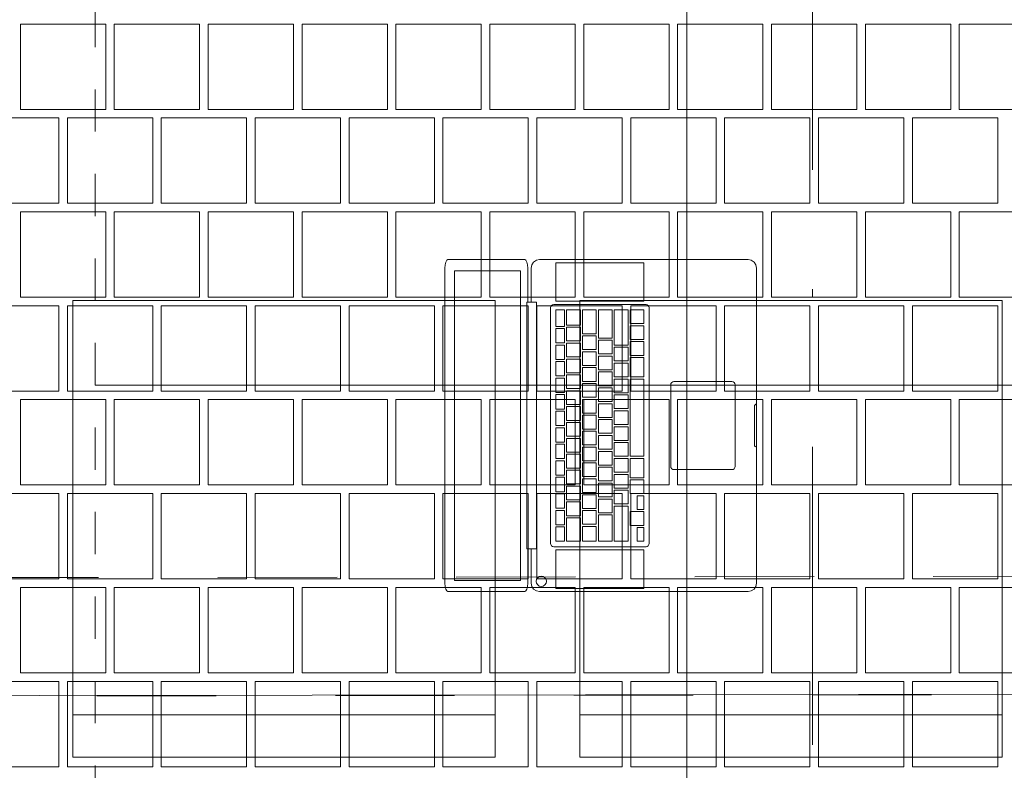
# Paper-space layout 'SA-902 Ruumi 103 siseviimistlused' of a CAD drawing. Header units: millimetres. Extents: x 15 to 415, y 5 to 292.
# Tile 31 of 108: x 96 to 108, y 130 to 139. Entities that reach past the tile are written whole.
import ezdxf
from ezdxf.xclip import XClip

# ---------------------------------------------------------------- set-up
doc = ezdxf.new("R2010")
doc.units = ezdxf.units.MM
doc.header["$MEASUREMENT"] = 0
doc.header["$XCLIPFRAME"] = 2
for name, pattern in [('Dashed väike', [1, 0.5, -0.5]), ('Dot & Dashed', [6.702778, 3.527778, -1.763889, 0, -1.411111]), ('openingline', [533.333333, 333.333333, -200]), ('Small Dashed', [2.822222, 1.411111, -1.411111])]:
    doc.linetypes.add(name, pattern=pattern)
for name, color, linetype in [('AR - Mööbel', 7, 'Continuous'), ('AR - Seinad SS.ol', 7, 'Continuous'), ('AR - Talad', 7, 'Continuous'), ('AR - Teljed', 7, 'Continuous'), ('AR - Vahelaed', 7, 'Continuous'), ('SA - mööbel', 7, 'Continuous'), ('SA - põrandaviimistlus', 7, 'Continuous')]:
    doc.layers.add(name, color=color, linetype=linetype)

# ---------------------------------------------------------------- blocks, each defined once
blk = doc.blocks.new('*X2')
at = {"layer": 'SA - põrandaviimistlus', "color": 254, "linetype": 'Continuous', "lineweight": 13}
for p, q in [((95.991, 137.711), (95.991, 138.721)), ((95.991, 138.721), (96.496, 138.721)), ((97.001, 138.721), (96.496, 138.721)), ((97.001, 137.711), (97.001, 138.721)), ((98.112, 138.721), (97.102, 138.721)), ((97.102, 138.721), (97.102, 137.711)), ((98.112, 137.711), (98.112, 138.721)), ((98.213, 137.711), (98.213, 138.721)), ((98.213, 138.721), (98.718, 138.721)), ((99.223, 138.721), (98.718, 138.721)), ((99.223, 137.711), (99.223, 138.721)), ((100.334, 138.721), (99.324, 138.721)), ((99.324, 138.721), (99.324, 137.711)), ((100.334, 137.711), (100.334, 138.721)), ((100.435, 137.711), (100.435, 138.721)), ((100.435, 138.721), (100.94, 138.721)), ((101.445, 138.721), (100.94, 138.721)), ((101.445, 137.711), (101.445, 138.721)), ((102.556, 138.721), (101.546, 138.721)), ((101.546, 138.721), (101.546, 137.711)), ((102.556, 137.711), (102.556, 138.721)), ((102.657, 137.711), (102.657, 138.721)), ((102.657, 138.721), (103.162, 138.721)), ((103.667, 138.721), (103.162, 138.721)), ((103.667, 137.711), (103.667, 138.721)), ((104.778, 138.721), (103.768, 138.721)), ((103.768, 138.721), (103.768, 137.711)), ((104.778, 137.711), (104.778, 138.721)), ((104.879, 137.711), (104.879, 138.721)), ((104.879, 138.721), (105.384, 138.721)), ((105.889, 138.721), (105.384, 138.721)), ((105.889, 137.711), (105.889, 138.721)), ((107, 138.721), (105.99, 138.721)), ((105.99, 138.721), (105.99, 137.711)), ((107, 137.711), (107, 138.721)), ((107.101, 137.711), (107.101, 138.721)), ((107.101, 138.721), (107.606, 138.721)), ((108.111, 138.721), (107.606, 138.721)), ((96.446, 137.61), (95.436, 137.61)), ((96.496, 137.711), (95.991, 137.711)), ((96.446, 136.6), (96.446, 137.61)), ((96.496, 137.711), (97.001, 137.711)), ((97.557, 137.61), (96.547, 137.61)), ((96.547, 137.61), (96.547, 136.6)), ((97.102, 137.711), (98.112, 137.711)), ((97.557, 136.6), (97.557, 137.61)), ((98.668, 137.61), (97.658, 137.61)), ((97.658, 137.61), (97.658, 136.6)), ((98.718, 137.711), (98.213, 137.711)), ((98.668, 136.6), (98.668, 137.61)), ((98.718, 137.711), (99.223, 137.711)), ((99.779, 137.61), (98.769, 137.61)), ((98.769, 137.61), (98.769, 136.6)), ((99.324, 137.711), (100.334, 137.711)), ((99.779, 136.6), (99.779, 137.61)), ((100.89, 137.61), (99.88, 137.61)), ((99.88, 137.61), (99.88, 136.6)), ((100.94, 137.711), (100.435, 137.711)), ((100.89, 136.6), (100.89, 137.61)), ((100.94, 137.711), (101.445, 137.711)), ((102.001, 137.61), (100.991, 137.61)), ((100.991, 137.61), (100.991, 136.6)), ((101.546, 137.711), (102.556, 137.711)), ((102.001, 136.6), (102.001, 137.61)), ((103.112, 137.61), (102.102, 137.61)), ((102.102, 137.61), (102.102, 136.6)), ((103.162, 137.711), (102.657, 137.711)), ((103.112, 136.6), (103.112, 137.61)), ((103.162, 137.711), (103.667, 137.711)), ((104.223, 137.61), (103.213, 137.61)), ((103.213, 137.61), (103.213, 136.6)), ((103.768, 137.711), (104.778, 137.711)), ((104.223, 136.6), (104.223, 137.61)), ((105.334, 137.61), (104.324, 137.61)), ((104.324, 137.61), (104.324, 136.6)), ((105.384, 137.711), (104.879, 137.711)), ((105.334, 136.6), (105.334, 137.61)), ((105.384, 137.711), (105.889, 137.711)), ((106.445, 137.61), (105.435, 137.61)), ((105.435, 137.61), (105.435, 136.6)), ((105.99, 137.711), (107, 137.711)), ((106.445, 136.6), (106.445, 137.61)), ((107.556, 137.61), (106.546, 137.61)), ((106.546, 137.61), (106.546, 136.6)), ((107.606, 137.711), (107.101, 137.711)), ((107.556, 136.6), (107.556, 137.61)), ((107.606, 137.711), (108.111, 137.711)), ((95.436, 136.6), (96.446, 136.6)), ((96.547, 136.6), (97.557, 136.6)), ((97.658, 136.6), (98.668, 136.6)), ((98.769, 136.6), (99.779, 136.6)), ((99.88, 136.6), (100.89, 136.6)), ((100.991, 136.6), (102.001, 136.6)), ((102.102, 136.6), (103.112, 136.6)), ((103.213, 136.6), (104.223, 136.6)), ((104.324, 136.6), (105.334, 136.6)), ((105.435, 136.6), (106.445, 136.6)), ((106.546, 136.6), (107.556, 136.6)), ((95.991, 135.489), (95.991, 136.499)), ((95.991, 136.499), (96.496, 136.499)), ((97.001, 136.499), (96.496, 136.499)), ((97.001, 135.489), (97.001, 136.499)), ((98.112, 136.499), (97.102, 136.499)), ((97.102, 136.499), (97.102, 135.489)), ((98.112, 135.489), (98.112, 136.499)), ((98.213, 135.489), (98.213, 136.499)), ((98.213, 136.499), (98.718, 136.499)), ((99.223, 136.499), (98.718, 136.499)), ((99.223, 135.489), (99.223, 136.499)), ((100.334, 136.499), (99.324, 136.499)), ((99.324, 136.499), (99.324, 135.489)), ((100.334, 135.489), (100.334, 136.499)), ((100.435, 135.489), (100.435, 136.499)), ((100.435, 136.499), (100.94, 136.499)), ((101.445, 136.499), (100.94, 136.499)), ((101.445, 135.489), (101.445, 136.499)), ((102.556, 136.499), (101.546, 136.499)), ((101.546, 136.499), (101.546, 135.489)), ((102.556, 135.489), (102.556, 136.499)), ((102.657, 135.489), (102.657, 136.499)), ((102.657, 136.499), (103.162, 136.499)), ((103.667, 136.499), (103.162, 136.499)), ((103.667, 135.489), (103.667, 136.499)), ((104.778, 136.499), (103.768, 136.499)), ((103.768, 136.499), (103.768, 135.489)), ((104.778, 135.489), (104.778, 136.499)), ((104.879, 135.489), (104.879, 136.499)), ((104.879, 136.499), (105.384, 136.499)), ((105.889, 136.499), (105.384, 136.499)), ((105.889, 135.489), (105.889, 136.499)), ((107, 136.499), (105.99, 136.499)), ((105.99, 136.499), (105.99, 135.489)), ((107, 135.489), (107, 136.499)), ((107.101, 135.489), (107.101, 136.499)), ((107.101, 136.499), (107.606, 136.499)), ((108.111, 136.499), (107.606, 136.499)), ((96.446, 135.388), (95.436, 135.388)), ((96.496, 135.489), (95.991, 135.489)), ((96.446, 134.378), (96.446, 135.388)), ((96.496, 135.489), (97.001, 135.489)), ((97.557, 135.388), (96.547, 135.388)), ((96.547, 135.388), (96.547, 134.378)), ((97.102, 135.489), (98.112, 135.489)), ((97.557, 134.378), (97.557, 135.388)), ((98.668, 135.388), (97.658, 135.388)), ((97.658, 135.388), (97.658, 134.378)), ((98.718, 135.489), (98.213, 135.489)), ((98.668, 134.378), (98.668, 135.388)), ((98.718, 135.489), (99.223, 135.489)), ((99.779, 135.388), (98.769, 135.388)), ((98.769, 135.388), (98.769, 134.378)), ((99.324, 135.489), (100.334, 135.489)), ((99.779, 134.378), (99.779, 135.388)), ((100.89, 135.388), (99.88, 135.388)), ((99.88, 135.388), (99.88, 134.378)), ((100.94, 135.489), (100.435, 135.489)), ((100.89, 134.378), (100.89, 135.388)), ((100.94, 135.489), (101.445, 135.489)), ((102.001, 135.388), (100.991, 135.388)), ((100.991, 135.388), (100.991, 134.378)), ((101.546, 135.489), (102.556, 135.489)), ((102.001, 134.378), (102.001, 135.388)), ((103.112, 135.388), (102.102, 135.388)), ((102.102, 135.388), (102.102, 134.378)), ((103.162, 135.489), (102.657, 135.489)), ((103.112, 134.378), (103.112, 135.388)), ((103.162, 135.489), (103.667, 135.489)), ((104.223, 135.388), (103.213, 135.388)), ((103.213, 135.388), (103.213, 134.378)), ((103.768, 135.489), (104.778, 135.489)), ((104.223, 134.378), (104.223, 135.388)), ((105.334, 135.388), (104.324, 135.388)), ((104.324, 135.388), (104.324, 134.378)), ((105.384, 135.489), (104.879, 135.489)), ((105.334, 134.378), (105.334, 135.388)), ((105.384, 135.489), (105.889, 135.489)), ((106.445, 135.388), (105.435, 135.388)), ((105.435, 135.388), (105.435, 134.378)), ((105.99, 135.489), (107, 135.489)), ((106.445, 134.378), (106.445, 135.388)), ((107.556, 135.388), (106.546, 135.388)), ((106.546, 135.388), (106.546, 134.378)), ((107.606, 135.489), (107.101, 135.489)), ((107.556, 134.378), (107.556, 135.388)), ((107.606, 135.489), (108.111, 135.489)), ((95.436, 134.378), (96.446, 134.378)), ((96.547, 134.378), (97.557, 134.378)), ((97.658, 134.378), (98.668, 134.378)), ((98.769, 134.378), (99.779, 134.378)), ((99.88, 134.378), (100.89, 134.378)), ((100.991, 134.378), (102.001, 134.378)), ((102.102, 134.378), (103.112, 134.378)), ((103.213, 134.378), (104.223, 134.378)), ((104.324, 134.378), (105.334, 134.378)), ((105.435, 134.378), (106.445, 134.378)), ((106.546, 134.378), (107.556, 134.378)), ((95.991, 133.267), (95.991, 134.277)), ((95.991, 134.277), (96.496, 134.277)), ((97.001, 134.277), (96.496, 134.277)), ((97.001, 133.267), (97.001, 134.277)), ((98.112, 134.277), (97.102, 134.277)), ((97.102, 134.277), (97.102, 133.267)), ((98.112, 133.267), (98.112, 134.277)), ((98.213, 133.267), (98.213, 134.277)), ((98.213, 134.277), (98.718, 134.277)), ((99.223, 134.277), (98.718, 134.277)), ((99.223, 133.267), (99.223, 134.277)), ((100.334, 134.277), (99.324, 134.277)), ((99.324, 134.277), (99.324, 133.267)), ((100.334, 133.267), (100.334, 134.277)), ((100.435, 133.267), (100.435, 134.277)), ((100.435, 134.277), (100.94, 134.277)), ((101.445, 134.277), (100.94, 134.277)), ((101.445, 133.267), (101.445, 134.277)), ((102.556, 134.277), (101.546, 134.277)), ((101.546, 134.277), (101.546, 133.267)), ((102.556, 133.267), (102.556, 134.277)), ((102.657, 133.267), (102.657, 134.277)), ((102.657, 134.277), (103.162, 134.277)), ((103.667, 134.277), (103.162, 134.277)), ((103.667, 133.267), (103.667, 134.277)), ((104.778, 134.277), (103.768, 134.277)), ((103.768, 134.277), (103.768, 133.267)), ((104.778, 133.267), (104.778, 134.277)), ((104.879, 133.267), (104.879, 134.277)), ((104.879, 134.277), (105.384, 134.277)), ((105.889, 134.277), (105.384, 134.277)), ((105.889, 133.267), (105.889, 134.277)), ((107, 134.277), (105.99, 134.277)), ((105.99, 134.277), (105.99, 133.267)), ((107, 133.267), (107, 134.277)), ((107.101, 133.267), (107.101, 134.277)), ((107.101, 134.277), (107.606, 134.277)), ((108.111, 134.277), (107.606, 134.277)), ((96.496, 133.267), (95.991, 133.267)), ((96.496, 133.267), (97.001, 133.267)), ((97.102, 133.267), (98.112, 133.267)), ((98.718, 133.267), (98.213, 133.267)), ((98.718, 133.267), (99.223, 133.267)), ((99.324, 133.267), (100.334, 133.267)), ((100.94, 133.267), (100.435, 133.267)), ((100.94, 133.267), (101.445, 133.267)), ((101.546, 133.267), (102.556, 133.267)), ((103.162, 133.267), (102.657, 133.267)), ((103.162, 133.267), (103.667, 133.267)), ((103.768, 133.267), (104.778, 133.267)), ((105.384, 133.267), (104.879, 133.267)), ((105.384, 133.267), (105.889, 133.267)), ((105.99, 133.267), (107, 133.267)), ((107.606, 133.267), (107.101, 133.267)), ((107.606, 133.267), (108.111, 133.267)), ((96.446, 133.166), (95.436, 133.166)), ((96.446, 132.156), (96.446, 133.166)), ((97.557, 133.166), (96.547, 133.166)), ((96.547, 133.166), (96.547, 132.156)), ((97.557, 132.156), (97.557, 133.166)), ((98.668, 133.166), (97.658, 133.166)), ((97.658, 133.166), (97.658, 132.156)), ((98.668, 132.156), (98.668, 133.166)), ((99.779, 133.166), (98.769, 133.166)), ((98.769, 133.166), (98.769, 132.156)), ((99.779, 132.156), (99.779, 133.166)), ((100.89, 133.166), (99.88, 133.166)), ((99.88, 133.166), (99.88, 132.156)), ((100.89, 132.156), (100.89, 133.166)), ((102.001, 133.166), (100.991, 133.166)), ((100.991, 133.166), (100.991, 132.156)), ((102.001, 132.156), (102.001, 133.166)), ((103.112, 133.166), (102.102, 133.166)), ((102.102, 133.166), (102.102, 132.156)), ((103.112, 132.156), (103.112, 133.166)), ((104.223, 133.166), (103.213, 133.166)), ((103.213, 133.166), (103.213, 132.156)), ((104.223, 132.156), (104.223, 133.166)), ((105.334, 133.166), (104.324, 133.166)), ((104.324, 133.166), (104.324, 132.156)), ((105.334, 132.156), (105.334, 133.166)), ((106.445, 133.166), (105.435, 133.166)), ((105.435, 133.166), (105.435, 132.156)), ((106.445, 132.156), (106.445, 133.166)), ((107.556, 133.166), (106.546, 133.166)), ((106.546, 133.166), (106.546, 132.156)), ((107.556, 132.156), (107.556, 133.166)), ((95.436, 132.156), (96.446, 132.156)), ((96.547, 132.156), (97.557, 132.156)), ((97.658, 132.156), (98.668, 132.156)), ((98.769, 132.156), (99.779, 132.156)), ((99.88, 132.156), (100.89, 132.156)), ((100.991, 132.156), (102.001, 132.156)), ((102.102, 132.156), (103.112, 132.156)), ((103.213, 132.156), (104.223, 132.156)), ((104.324, 132.156), (105.334, 132.156)), ((105.435, 132.156), (106.445, 132.156)), ((106.546, 132.156), (107.556, 132.156)), ((95.991, 131.045), (95.991, 132.055)), ((95.991, 132.055), (96.496, 132.055)), ((97.001, 132.055), (96.496, 132.055)), ((97.001, 131.045), (97.001, 132.055)), ((98.112, 132.055), (97.102, 132.055)), ((97.102, 132.055), (97.102, 131.045)), ((98.112, 131.045), (98.112, 132.055)), ((98.213, 131.045), (98.213, 132.055)), ((98.213, 132.055), (98.718, 132.055)), ((99.223, 132.055), (98.718, 132.055)), ((99.223, 131.045), (99.223, 132.055)), ((100.334, 132.055), (99.324, 132.055)), ((99.324, 132.055), (99.324, 131.045)), ((100.334, 131.045), (100.334, 132.055)), ((100.435, 131.045), (100.435, 132.055)), ((100.435, 132.055), (100.94, 132.055)), ((101.445, 132.055), (100.94, 132.055)), ((101.445, 131.045), (101.445, 132.055)), ((102.556, 132.055), (101.546, 132.055)), ((101.546, 132.055), (101.546, 131.045)), ((102.556, 131.045), (102.556, 132.055)), ((102.657, 131.045), (102.657, 132.055)), ((102.657, 132.055), (103.162, 132.055)), ((103.667, 132.055), (103.162, 132.055)), ((103.667, 131.045), (103.667, 132.055)), ((104.778, 132.055), (103.768, 132.055)), ((103.768, 132.055), (103.768, 131.045)), ((104.778, 131.045), (104.778, 132.055)), ((104.879, 131.045), (104.879, 132.055)), ((104.879, 132.055), (105.384, 132.055)), ((105.889, 132.055), (105.384, 132.055)), ((105.889, 131.045), (105.889, 132.055)), ((107, 132.055), (105.99, 132.055)), ((105.99, 132.055), (105.99, 131.045)), ((107, 131.045), (107, 132.055)), ((107.101, 131.045), (107.101, 132.055)), ((107.101, 132.055), (107.606, 132.055)), ((108.111, 132.055), (107.606, 132.055)), ((96.496, 131.045), (95.991, 131.045)), ((96.496, 131.045), (97.001, 131.045)), ((97.102, 131.045), (98.112, 131.045)), ((98.718, 131.045), (98.213, 131.045)), ((98.718, 131.045), (99.223, 131.045)), ((99.324, 131.045), (100.334, 131.045)), ((100.94, 131.045), (100.435, 131.045)), ((100.94, 131.045), (101.445, 131.045)), ((101.546, 131.045), (102.556, 131.045)), ((103.162, 131.045), (102.657, 131.045)), ((103.162, 131.045), (103.667, 131.045)), ((103.768, 131.045), (104.778, 131.045)), ((105.384, 131.045), (104.879, 131.045)), ((105.384, 131.045), (105.889, 131.045)), ((105.99, 131.045), (107, 131.045)), ((107.606, 131.045), (107.101, 131.045)), ((107.606, 131.045), (108.111, 131.045)), ((96.446, 130.944), (95.436, 130.944)), ((96.446, 129.934), (96.446, 130.944)), ((97.557, 130.944), (96.547, 130.944)), ((96.547, 130.944), (96.547, 129.934)), ((97.557, 129.934), (97.557, 130.944)), ((98.668, 130.944), (97.658, 130.944)), ((97.658, 130.944), (97.658, 129.934)), ((98.668, 129.934), (98.668, 130.944)), ((99.779, 130.944), (98.769, 130.944)), ((98.769, 130.944), (98.769, 129.934)), ((99.779, 129.934), (99.779, 130.944)), ((100.89, 130.944), (99.88, 130.944)), ((99.88, 130.944), (99.88, 129.934)), ((100.89, 129.934), (100.89, 130.944)), ((102.001, 130.944), (100.991, 130.944)), ((100.991, 130.944), (100.991, 129.934)), ((102.001, 129.934), (102.001, 130.944)), ((103.112, 130.944), (102.102, 130.944)), ((102.102, 130.944), (102.102, 129.934)), ((103.112, 129.934), (103.112, 130.944)), ((104.223, 130.944), (103.213, 130.944)), ((103.213, 130.944), (103.213, 129.934)), ((104.223, 129.934), (104.223, 130.944)), ((105.334, 130.944), (104.324, 130.944)), ((104.324, 130.944), (104.324, 129.934)), ((105.334, 129.934), (105.334, 130.944)), ((106.445, 130.944), (105.435, 130.944)), ((105.435, 130.944), (105.435, 129.934)), ((106.445, 129.934), (106.445, 130.944)), ((107.556, 130.944), (106.546, 130.944)), ((106.546, 130.944), (106.546, 129.934)), ((107.556, 129.934), (107.556, 130.944)), ((95.436, 129.934), (96.446, 129.934)), ((96.547, 129.934), (97.557, 129.934)), ((97.658, 129.934), (98.668, 129.934)), ((98.769, 129.934), (99.779, 129.934)), ((99.88, 129.934), (100.89, 129.934)), ((100.991, 129.934), (102.001, 129.934)), ((102.102, 129.934), (103.112, 129.934)), ((103.213, 129.934), (104.223, 129.934)), ((104.324, 129.934), (105.334, 129.934)), ((105.435, 129.934), (106.445, 129.934)), ((106.546, 129.934), (107.556, 129.934))]:
    blk.add_line(p, q, dxfattribs=at)
blk = doc.blocks.new('Drawing_1_1', base_point=(61.449, 53.275))
at = {"layer": 'SA - põrandaviimistlus', "linetype": 'Continuous', "lineweight": 13}
h = blk.add_hatch(dxfattribs=at)
h.set_pattern_fill('Grid_600x600_0001', color=254, style=0, pattern_type=2)
h.set_pattern_definition([(0, (61.449, 53.2755), (0, 6), []), (90, (61.449, 53.2755), (-6, 0), [])])
h.paths.add_polyline_path([(105.721, 218.244), (105.386, 198.526), (106.736, 198.516), (106.695, 195.537), (108.166, 195.537), (108.166, 192.767), (134.015, 192.767), (134.015, 195.537), (134.304, 195.537), (134.3, 197.881), (142.202, 197.893), (142.23, 199.986), (149.429, 199.89), (149.404, 196.959), (152.262, 196.963), (152.267, 193.163), (188.583, 193.218), (188.577, 197.018), (193.466, 197.026), (193.466, 198.218), (199.166, 198.218), (199.166, 197.034), (214.276, 197.057), (214.287, 189.857), (213.642, 189.856), (213.261, 163.413), (213.958, 163.415), (213.978, 157.565), (211.724, 157.584), (211.333, 131.191), (212.783, 131.169), (212.78, 130.925), (213.902, 130.927), (213.914, 125.227), (190.819, 125.196), (190.815, 127.844), (145.517, 127.784), (145.519, 125.137), (140.626, 125.13), (140.59, 115.843), (138.333, 115.852), (138.179, 76.16), (140.436, 76.151), (140.419, 64.848), (197.715, 64.938), (197.754, 97.452), (212.734, 97.416), (212.689, 96.617), (213.675, 96.614), (213.665, 92.64), (238.665, 92.58), (238.675, 96.554), (243.295, 96.543), (244.201, 96.541), (244.201, 125.294), (238.914, 125.283), (238.901, 130.983), (240.061, 130.985), (240.061, 131.185), (242.964, 131.15), (242.962, 130.992), (244.201, 130.994), (244.201, 189.903), (243.683, 189.902), (243.288, 157.625), (239.687, 157.654), (239.666, 163.504), (240.46, 163.507), (240.783, 189.897), (240.067, 189.896), (240.056, 197.096), (244.201, 197.103), (244.201, 199.036), (201.166, 199.036), (201.166, 212.446), (209.761, 212.446, -0.068715), (209.037, 214.423), (199.166, 214.446), (199.166, 211.518), (193.466, 211.518), (193.425, 233.349), (149.874, 233.347), (149.792, 227.137), (142.592, 227.233), (142.704, 235.586), (114.929, 235.586), (114.929, 218.186), (107.051, 218.186)])
h.paths.add_polyline_path([(145.626, 67.938), (145.626, 122.227), (205.909, 122.227), (205.909, 100.452), (190.757, 100.452), (190.757, 67.938)], flags=0)
h.paths.add_polyline_path([(215.914, 134.278), (215.914, 189.096), (236.914, 189.096), (236.914, 134.278)], flags=0)
h.paths.add_polyline_path([(215.914, 100.452), (215.914, 122.227), (236.914, 122.227), (236.914, 100.452)], flags=0)
at = {"layer": 'AR - Mööbel', "color": 251, "linetype": 'Dashed väike', "lineweight": 13}
for p, q in [((96.877, 134.448), (96.877, 148.448)), ((103.877, 148.448), (103.877, 134.448)), ((103.877, 134.448), (103.877, 148.448)), ((96.877, 134.448), (103.877, 134.448)), ((96.877, 120.448), (96.877, 134.448)), ((103.877, 134.448), (96.877, 134.448)), ((103.877, 134.448), (103.877, 120.448)), ((103.877, 134.448), (110.877, 134.448)), ((103.877, 120.448), (103.877, 134.448)), ((110.877, 134.448), (103.877, 134.448))]:
    blk.add_line(p, q, dxfattribs=at)
at = {"layer": 'AR - Mööbel', "color": 251, "linetype": 'Continuous', "lineweight": 13}
for p, q in [((101.61, 135.448), (96.61, 135.448)), ((96.61, 135.448), (96.61, 130.048)), ((101.61, 130.048), (101.61, 135.448)), ((107.61, 135.448), (102.61, 135.448)), ((102.61, 135.448), (102.61, 130.048)), ((107.61, 130.048), (107.61, 135.448)), ((101.61, 130.548), (96.61, 130.548)), ((107.61, 130.548), (102.61, 130.548)), ((96.61, 130.048), (101.61, 130.048)), ((102.61, 130.048), (107.61, 130.048))]:
    blk.add_line(p, q, dxfattribs=at)
at = {"layer": 'AR - Talad', "color": 5, "linetype": 'Small Dashed', "lineweight": 13}
for p, q in [((133.604, 132.221), (79.407, 132.149)), ((134.996, 130.823), (79.409, 130.749))]:
    blk.add_line(p, q, dxfattribs=at)
at = {"layer": 'AR - Teljed', "color": 251, "linetype": 'Dot & Dashed', "lineweight": 13}
blk.add_line((105.364, 48.559), (105.364, 266.399), dxfattribs=at)
at = {"layer": 'AR - Vahelaed', "color": 252, "linetype": 'Continuous', "lineweight": 13, "flags": 128}
blk.add_lwpolyline([(73.586, 130.748), (134.996, 130.823), (135.369, 189.739), (76.976, 189.737), (75.907, 154.818)], close=True, dxfattribs=at)
at = {"layer": 'SA - mööbel', "color": 254, "linetype": 'openingline', "lineweight": 13}
for p, q in [((101.017, 135.872), (101.015, 135.833)), ((101.025, 135.905), (101.017, 135.872)), ((101.036, 135.927), (101.025, 135.905)), ((101.049, 135.935), (101.036, 135.927)), ((101.116, 135.935), (101.049, 135.935)), ((101.96, 135.935), (101.116, 135.935)), ((101.973, 135.927), (101.96, 135.935)), ((101.984, 135.905), (101.973, 135.927)), ((101.992, 135.872), (101.984, 135.905)), ((101.994, 135.833), (101.992, 135.872)), ((102.033, 135.833), (102.041, 135.872)), ((102.041, 135.872), (102.063, 135.905)), ((102.063, 135.905), (102.096, 135.927)), ((102.096, 135.927), (102.134, 135.935)), ((102.134, 135.935), (104.601, 135.935)), ((102.327, 135.441), (102.327, 135.897)), ((102.327, 135.897), (103.369, 135.897)), ((103.369, 135.897), (103.369, 135.441)), ((104.601, 135.935), (104.64, 135.927)), ((104.64, 135.927), (104.673, 135.905)), ((104.673, 135.905), (104.695, 135.872)), ((104.695, 135.872), (104.702, 135.833)), ((101.015, 135.833), (101.015, 132.107)), ((101.127, 135.801), (101.127, 132.139)), ((101.91, 135.801), (101.127, 135.801)), ((101.91, 132.139), (101.91, 135.801)), ((101.994, 135.431), (101.994, 135.833)), ((102.033, 135.431), (102.033, 135.833)), ((104.702, 135.833), (104.702, 132.107)), ((101.984, 135.431), (101.984, 132.51)), ((102.033, 135.431), (101.984, 135.431)), ((102.096, 135.431), (102.033, 135.431)), ((102.096, 132.51), (102.096, 135.431)), ((102.267, 135.379), (102.275, 135.391)), ((102.275, 135.391), (102.287, 135.4)), ((102.287, 135.4), (102.302, 135.403)), ((102.302, 135.403), (103.394, 135.403)), ((103.369, 135.441), (102.327, 135.441)), ((103.394, 135.403), (103.409, 135.4)), ((103.409, 135.4), (103.421, 135.391)), ((103.421, 135.391), (103.429, 135.379)), ((102.264, 135.365), (102.267, 135.379)), ((102.264, 132.576), (102.264, 135.365)), ((102.327, 135.339), (102.429, 135.339)), ((102.327, 135.144), (102.327, 135.339)), ((102.429, 135.339), (102.429, 135.144)), ((102.454, 135.339), (102.617, 135.339)), ((102.454, 135.159), (102.454, 135.339)), ((102.617, 135.339), (102.617, 135.159)), ((102.642, 135.339), (102.805, 135.339)), ((102.642, 135.057), (102.642, 135.339)), ((102.805, 135.339), (102.805, 135.057)), ((102.83, 135.339), (102.993, 135.339)), ((102.83, 135.006), (102.83, 135.339)), ((102.993, 135.339), (102.993, 135.006)), ((103.018, 135.339), (103.181, 135.339)), ((103.018, 134.923), (103.018, 135.339)), ((103.181, 135.339), (103.181, 134.923)), ((103.206, 135.177), (103.206, 135.339)), ((103.206, 135.339), (103.369, 135.339)), ((103.369, 135.339), (103.369, 135.177)), ((103.429, 135.379), (103.432, 135.365)), ((103.432, 135.365), (103.432, 132.576)), ((102.617, 135.159), (102.454, 135.159)), ((103.369, 135.177), (103.206, 135.177)), ((103.206, 134.989), (103.206, 135.151)), ((103.206, 135.151), (103.369, 135.151)), ((103.369, 135.151), (103.369, 134.989)), ((102.429, 135.144), (102.327, 135.144)), ((102.327, 134.948), (102.327, 135.118)), ((102.327, 135.118), (102.429, 135.118)), ((102.429, 135.118), (102.429, 134.948)), ((102.454, 134.971), (102.454, 135.133)), ((102.454, 135.133), (102.617, 135.133)), ((102.617, 135.133), (102.617, 134.971)), ((102.805, 135.057), (102.642, 135.057)), ((102.429, 134.948), (102.327, 134.948)), ((102.327, 134.923), (102.429, 134.923)), ((102.327, 134.752), (102.327, 134.923)), ((102.429, 134.923), (102.429, 134.752)), ((102.617, 134.971), (102.454, 134.971)), ((102.454, 134.783), (102.454, 134.945)), ((102.454, 134.945), (102.617, 134.945)), ((102.617, 134.945), (102.617, 134.783)), ((102.642, 134.869), (102.642, 135.032)), ((102.642, 135.032), (102.805, 135.032)), ((102.805, 135.032), (102.805, 134.869)), ((102.993, 135.006), (102.83, 135.006)), ((102.83, 134.981), (102.993, 134.981)), ((102.83, 134.818), (102.83, 134.981)), ((102.993, 134.981), (102.993, 134.818)), ((103.181, 134.923), (103.018, 134.923)), ((103.369, 134.989), (103.206, 134.989)), ((103.206, 134.801), (103.206, 134.963)), ((103.206, 134.963), (103.369, 134.963)), ((103.369, 134.963), (103.369, 134.801)), ((102.805, 134.869), (102.642, 134.869)), ((102.642, 134.844), (102.805, 134.844)), ((102.642, 134.681), (102.642, 134.844)), ((102.805, 134.844), (102.805, 134.681)), ((102.993, 134.818), (102.83, 134.818)), ((103.018, 134.735), (103.018, 134.897)), ((103.018, 134.897), (103.181, 134.897)), ((103.181, 134.897), (103.181, 134.735)), ((102.429, 134.752), (102.327, 134.752)), ((102.327, 134.557), (102.327, 134.727)), ((102.327, 134.727), (102.429, 134.727)), ((102.429, 134.727), (102.429, 134.557)), ((102.617, 134.783), (102.454, 134.783)), ((102.454, 134.595), (102.454, 134.757)), ((102.454, 134.757), (102.617, 134.757)), ((102.617, 134.757), (102.617, 134.595)), ((102.83, 134.63), (102.83, 134.793)), ((102.83, 134.793), (102.993, 134.793)), ((102.993, 134.793), (102.993, 134.63)), ((103.181, 134.735), (103.018, 134.735)), ((103.018, 134.547), (103.018, 134.709)), ((103.018, 134.709), (103.181, 134.709)), ((103.181, 134.709), (103.181, 134.547)), ((103.369, 134.801), (103.206, 134.801)), ((103.206, 134.775), (103.369, 134.775)), ((103.206, 134.547), (103.206, 134.775)), ((103.369, 134.775), (103.369, 134.547)), ((102.617, 134.595), (102.454, 134.595)), ((102.454, 134.407), (102.454, 134.569)), ((102.454, 134.569), (102.617, 134.569)), ((102.617, 134.569), (102.617, 134.407)), ((102.805, 134.681), (102.642, 134.681)), ((102.642, 134.493), (102.642, 134.656)), ((102.642, 134.656), (102.805, 134.656)), ((102.805, 134.656), (102.805, 134.493)), ((102.993, 134.63), (102.83, 134.63)), ((102.83, 134.442), (102.83, 134.605)), ((102.83, 134.605), (102.993, 134.605)), ((102.993, 134.605), (102.993, 134.442)), ((102.429, 134.557), (102.327, 134.557)), ((102.327, 134.531), (102.429, 134.531)), ((102.327, 134.361), (102.327, 134.531)), ((102.429, 134.531), (102.429, 134.361)), ((102.805, 134.493), (102.642, 134.493)), ((102.642, 134.305), (102.642, 134.468)), ((102.642, 134.468), (102.805, 134.468)), ((102.805, 134.468), (102.805, 134.305)), ((103.181, 134.547), (103.018, 134.547)), ((103.018, 134.521), (103.181, 134.521)), ((103.018, 134.359), (103.018, 134.521)), ((103.181, 134.521), (103.181, 134.359)), ((103.369, 134.547), (103.206, 134.547)), ((103.206, 133.607), (103.206, 134.521)), ((103.206, 134.521), (103.369, 134.521)), ((103.369, 134.521), (103.369, 133.607)), ((103.686, 134.453), (103.689, 134.467)), ((103.686, 133.487), (103.686, 134.453)), ((103.689, 134.467), (103.698, 134.48)), ((103.698, 134.48), (103.71, 134.488)), ((103.71, 134.488), (103.724, 134.491)), ((103.724, 134.491), (104.41, 134.491)), ((104.41, 134.491), (104.425, 134.488)), ((104.425, 134.488), (104.437, 134.48)), ((104.437, 134.48), (104.445, 134.467)), ((104.445, 134.467), (104.448, 134.453)), ((104.448, 134.453), (104.448, 133.487)), ((102.429, 134.361), (102.327, 134.361)), ((102.327, 134.336), (102.429, 134.336)), ((102.327, 134.166), (102.327, 134.336)), ((102.429, 134.336), (102.429, 134.166)), ((102.617, 134.407), (102.454, 134.407)), ((102.454, 134.219), (102.454, 134.382)), ((102.454, 134.382), (102.617, 134.382)), ((102.617, 134.382), (102.617, 134.219)), ((102.993, 134.442), (102.83, 134.442)), ((102.83, 134.255), (102.83, 134.417)), ((102.83, 134.417), (102.993, 134.417)), ((102.993, 134.417), (102.993, 134.255)), ((103.181, 134.359), (103.018, 134.359)), ((102.617, 134.219), (102.454, 134.219)), ((102.805, 134.305), (102.642, 134.305)), ((102.642, 134.117), (102.642, 134.28)), ((102.642, 134.28), (102.805, 134.28)), ((102.805, 134.28), (102.805, 134.117)), ((102.993, 134.255), (102.83, 134.255)), ((102.83, 134.229), (102.993, 134.229)), ((102.83, 134.067), (102.83, 134.229)), ((102.993, 134.229), (102.993, 134.067)), ((103.018, 134.171), (103.018, 134.333)), ((103.018, 134.333), (103.181, 134.333)), ((103.181, 134.333), (103.181, 134.171)), ((104.685, 134.217), (104.693, 134.222)), ((104.693, 134.222), (104.702, 134.224)), ((102.429, 134.166), (102.327, 134.166)), ((102.327, 134.14), (102.429, 134.14)), ((102.327, 133.97), (102.327, 134.14)), ((102.429, 134.14), (102.429, 133.97)), ((102.454, 134.031), (102.454, 134.194)), ((102.454, 134.194), (102.617, 134.194)), ((102.617, 134.194), (102.617, 134.031)), ((102.805, 134.117), (102.642, 134.117)), ((103.181, 134.171), (103.018, 134.171)), ((103.018, 133.983), (103.018, 134.145)), ((103.018, 134.145), (103.181, 134.145)), ((103.181, 134.145), (103.181, 133.983)), ((104.677, 134.199), (104.679, 134.208)), ((104.677, 133.741), (104.677, 134.199)), ((104.679, 134.208), (104.685, 134.217)), ((102.617, 134.031), (102.454, 134.031)), ((102.454, 133.843), (102.454, 134.006)), ((102.454, 134.006), (102.617, 134.006)), ((102.617, 134.006), (102.617, 133.843)), ((102.642, 133.929), (102.642, 134.092)), ((102.642, 134.092), (102.805, 134.092)), ((102.805, 134.092), (102.805, 133.929)), ((102.993, 134.067), (102.83, 134.067)), ((102.83, 133.879), (102.83, 134.041)), ((102.83, 134.041), (102.993, 134.041)), ((102.993, 134.041), (102.993, 133.879)), ((102.429, 133.97), (102.327, 133.97)), ((102.327, 133.774), (102.327, 133.945)), ((102.327, 133.945), (102.429, 133.945)), ((102.429, 133.945), (102.429, 133.774)), ((102.805, 133.929), (102.642, 133.929)), ((102.642, 133.741), (102.642, 133.904)), ((102.642, 133.904), (102.805, 133.904)), ((102.805, 133.904), (102.805, 133.741)), ((102.993, 133.879), (102.83, 133.879)), ((103.181, 133.983), (103.018, 133.983)), ((103.018, 133.795), (103.018, 133.957)), ((103.018, 133.957), (103.181, 133.957)), ((103.181, 133.957), (103.181, 133.795)), ((102.429, 133.774), (102.327, 133.774)), ((102.617, 133.843), (102.454, 133.843)), ((102.454, 133.818), (102.617, 133.818)), ((102.454, 133.655), (102.454, 133.818)), ((102.617, 133.818), (102.617, 133.655)), ((102.83, 133.691), (102.83, 133.853)), ((102.83, 133.853), (102.993, 133.853)), ((102.993, 133.853), (102.993, 133.691)), ((103.181, 133.795), (103.018, 133.795)), ((103.018, 133.607), (103.018, 133.769)), ((103.018, 133.769), (103.181, 133.769)), ((103.181, 133.769), (103.181, 133.607)), ((102.327, 133.749), (102.429, 133.749)), ((102.327, 133.579), (102.327, 133.749)), ((102.429, 133.749), (102.429, 133.579)), ((102.617, 133.655), (102.454, 133.655)), ((102.805, 133.741), (102.642, 133.741)), ((102.642, 133.553), (102.642, 133.716)), ((102.642, 133.716), (102.805, 133.716)), ((102.805, 133.716), (102.805, 133.553)), ((102.993, 133.691), (102.83, 133.691)), ((102.83, 133.503), (102.83, 133.665)), ((102.83, 133.665), (102.993, 133.665)), ((102.993, 133.665), (102.993, 133.503)), ((104.679, 133.732), (104.677, 133.741)), ((104.685, 133.723), (104.679, 133.732)), ((104.693, 133.718), (104.685, 133.723)), ((104.702, 133.716), (104.693, 133.718)), ((102.429, 133.579), (102.327, 133.579)), ((102.327, 133.383), (102.327, 133.553)), ((102.327, 133.553), (102.429, 133.553)), ((102.429, 133.553), (102.429, 133.383)), ((102.454, 133.467), (102.454, 133.63)), ((102.454, 133.63), (102.617, 133.63)), ((102.617, 133.63), (102.617, 133.467)), ((102.805, 133.553), (102.642, 133.553)), ((102.642, 133.366), (102.642, 133.528)), ((102.642, 133.528), (102.805, 133.528)), ((102.805, 133.528), (102.805, 133.366)), ((103.181, 133.607), (103.018, 133.607)), ((103.018, 133.581), (103.181, 133.581)), ((103.018, 133.419), (103.018, 133.581)), ((103.181, 133.581), (103.181, 133.419)), ((103.369, 133.607), (103.206, 133.607)), ((103.206, 133.353), (103.206, 133.581)), ((103.206, 133.581), (103.369, 133.581)), ((103.369, 133.581), (103.369, 133.353)), ((102.617, 133.467), (102.454, 133.467)), ((102.454, 133.442), (102.617, 133.442)), ((102.454, 133.279), (102.454, 133.442)), ((102.617, 133.442), (102.617, 133.279)), ((102.993, 133.503), (102.83, 133.503)), ((102.83, 133.315), (102.83, 133.477)), ((102.83, 133.477), (102.993, 133.477)), ((102.993, 133.477), (102.993, 133.315)), ((103.181, 133.419), (103.018, 133.419)), ((103.689, 133.473), (103.686, 133.487)), ((103.698, 133.46), (103.689, 133.473)), ((103.71, 133.452), (103.698, 133.46)), ((103.724, 133.449), (103.71, 133.452)), ((104.41, 133.449), (103.724, 133.449)), ((104.425, 133.452), (104.41, 133.449)), ((104.437, 133.46), (104.425, 133.452)), ((104.445, 133.473), (104.437, 133.46)), ((104.448, 133.487), (104.445, 133.473)), ((102.429, 133.383), (102.327, 133.383)), ((102.327, 133.188), (102.327, 133.358)), ((102.327, 133.358), (102.429, 133.358)), ((102.429, 133.358), (102.429, 133.188)), ((102.805, 133.366), (102.642, 133.366)), ((102.642, 133.178), (102.642, 133.34)), ((102.642, 133.34), (102.805, 133.34)), ((102.805, 133.34), (102.805, 133.178)), ((102.993, 133.315), (102.83, 133.315)), ((102.83, 133.127), (102.83, 133.289)), ((102.83, 133.289), (102.993, 133.289)), ((102.993, 133.289), (102.993, 133.127)), ((103.018, 133.231), (103.018, 133.393)), ((103.018, 133.393), (103.181, 133.393)), ((103.181, 133.393), (103.181, 133.231)), ((103.369, 133.353), (103.206, 133.353)), ((103.206, 133.165), (103.206, 133.327)), ((103.206, 133.327), (103.369, 133.327)), ((103.369, 133.327), (103.369, 133.165)), ((102.429, 133.188), (102.327, 133.188)), ((102.617, 133.279), (102.454, 133.279)), ((102.454, 133.091), (102.454, 133.254)), ((102.454, 133.254), (102.617, 133.254)), ((102.617, 133.254), (102.617, 133.091)), ((102.805, 133.178), (102.642, 133.178)), ((103.181, 133.231), (103.018, 133.231)), ((103.018, 133.043), (103.018, 133.206)), ((103.018, 133.206), (103.181, 133.206)), ((103.181, 133.206), (103.181, 133.043)), ((102.327, 133.162), (102.429, 133.162)), ((102.327, 132.992), (102.327, 133.162)), ((102.429, 133.162), (102.429, 132.992)), ((102.617, 133.091), (102.454, 133.091)), ((102.454, 132.903), (102.454, 133.066)), ((102.454, 133.066), (102.617, 133.066)), ((102.617, 133.066), (102.617, 132.903)), ((102.642, 132.99), (102.642, 133.152)), ((102.642, 133.152), (102.805, 133.152)), ((102.805, 133.152), (102.805, 132.99)), ((102.993, 133.127), (102.83, 133.127)), ((102.83, 132.939), (102.83, 133.101)), ((102.83, 133.101), (102.993, 133.101)), ((102.993, 133.101), (102.993, 132.939)), ((103.369, 133.165), (103.206, 133.165)), ((103.288, 132.977), (103.288, 133.139)), ((103.288, 133.139), (103.369, 133.139)), ((103.369, 133.139), (103.369, 132.977)), ((102.429, 132.992), (102.327, 132.992)), ((102.327, 132.967), (102.429, 132.967)), ((102.327, 132.797), (102.327, 132.967)), ((102.429, 132.967), (102.429, 132.797)), ((102.805, 132.99), (102.642, 132.99)), ((102.642, 132.964), (102.805, 132.964)), ((102.642, 132.802), (102.642, 132.964)), ((102.805, 132.964), (102.805, 132.802)), ((102.993, 132.939), (102.83, 132.939)), ((103.181, 133.043), (103.018, 133.043)), ((103.018, 133.018), (103.181, 133.018)), ((103.018, 132.601), (103.018, 133.018)), ((103.181, 133.018), (103.181, 132.601)), ((103.206, 132.952), (103.369, 132.952)), ((103.206, 132.789), (103.206, 132.952)), ((103.369, 132.977), (103.288, 132.977)), ((103.369, 132.952), (103.369, 132.789)), ((102.617, 132.903), (102.454, 132.903)), ((102.454, 132.878), (102.617, 132.878)), ((102.454, 132.601), (102.454, 132.878)), ((102.617, 132.878), (102.617, 132.601)), ((102.83, 132.913), (102.993, 132.913)), ((102.83, 132.601), (102.83, 132.913)), ((102.993, 132.913), (102.993, 132.601)), ((102.429, 132.797), (102.327, 132.797)), ((102.327, 132.771), (102.429, 132.771)), ((102.327, 132.601), (102.327, 132.771)), ((102.429, 132.771), (102.429, 132.601)), ((102.805, 132.802), (102.642, 132.802)), ((102.642, 132.776), (102.805, 132.776)), ((102.642, 132.601), (102.642, 132.776)), ((102.805, 132.776), (102.805, 132.601)), ((103.369, 132.789), (103.206, 132.789)), ((103.288, 132.601), (103.288, 132.764)), ((103.288, 132.764), (103.369, 132.764)), ((103.369, 132.764), (103.369, 132.601)), ((102.429, 132.601), (102.327, 132.601)), ((102.617, 132.601), (102.454, 132.601)), ((102.805, 132.601), (102.642, 132.601)), ((102.993, 132.601), (102.83, 132.601)), ((103.181, 132.601), (103.018, 132.601)), ((103.369, 132.601), (103.288, 132.601)), ((102.033, 132.51), (101.984, 132.51)), ((101.994, 132.107), (101.994, 132.51)), ((102.033, 132.107), (102.033, 132.51)), ((102.033, 132.51), (102.096, 132.51)), ((102.267, 132.561), (102.264, 132.576)), ((102.275, 132.549), (102.267, 132.561)), ((102.287, 132.54), (102.275, 132.549)), ((102.302, 132.537), (102.287, 132.54)), ((103.394, 132.537), (102.302, 132.537)), ((103.369, 132.499), (102.327, 132.499)), ((102.327, 132.499), (102.327, 132.043)), ((103.369, 132.043), (103.369, 132.499)), ((103.409, 132.54), (103.394, 132.537)), ((103.421, 132.549), (103.409, 132.54)), ((103.429, 132.561), (103.421, 132.549)), ((103.432, 132.576), (103.429, 132.561)), ((101.127, 132.139), (101.91, 132.139)), ((102.094, 132.127), (102.098, 132.151)), ((102.098, 132.104), (102.094, 132.127)), ((102.098, 132.151), (102.112, 132.17)), ((102.112, 132.17), (102.131, 132.184)), ((102.131, 132.184), (102.155, 132.188)), ((102.155, 132.188), (102.178, 132.184)), ((102.178, 132.184), (102.198, 132.17)), ((102.198, 132.17), (102.211, 132.151)), ((102.211, 132.151), (102.216, 132.127)), ((102.216, 132.127), (102.211, 132.104)), ((101.015, 132.107), (101.017, 132.068)), ((101.017, 132.068), (101.025, 132.035)), ((101.025, 132.035), (101.036, 132.013)), ((101.036, 132.013), (101.049, 132.005)), ((101.049, 132.005), (101.116, 132.005)), ((101.116, 132.005), (101.96, 132.005)), ((101.96, 132.005), (101.973, 132.013)), ((101.973, 132.013), (101.984, 132.035)), ((101.984, 132.035), (101.992, 132.068)), ((101.992, 132.068), (101.994, 132.107)), ((102.041, 132.068), (102.033, 132.107)), ((102.063, 132.035), (102.041, 132.068)), ((102.096, 132.013), (102.063, 132.035)), ((102.134, 132.005), (102.096, 132.013)), ((102.112, 132.084), (102.098, 132.104)), ((102.131, 132.071), (102.112, 132.084)), ((102.155, 132.066), (102.131, 132.071)), ((104.601, 132.005), (102.134, 132.005)), ((102.178, 132.071), (102.155, 132.066)), ((102.198, 132.084), (102.178, 132.071)), ((102.211, 132.104), (102.198, 132.084)), ((102.327, 132.043), (103.369, 132.043)), ((104.64, 132.013), (104.601, 132.005)), ((104.673, 132.035), (104.64, 132.013)), ((104.695, 132.068), (104.673, 132.035)), ((104.702, 132.107), (104.695, 132.068))]:
    blk.add_line(p, q, dxfattribs=at)
at = {"layer": 'AR - Seinad SS.ol', "color": 7, "linetype": 'Continuous', "lineweight": 13}
blk.add_blockref('*X2', (0, 0), dxfattribs=at)

psp = doc.layouts.new('SA-902 Ruumi 103 siseviimistlused')

# ---------------------------------------------------------------- block references
at = {"color": 7, "linetype": 'Continuous', "lineweight": 13}
ref = psp.add_blockref('Drawing_1_1', (61.449, 53.275), dxfattribs=at)
XClip(ref).set_block_clipping_path([(24.1555726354, 26.0866641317), (244.2005401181, 283.9995795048)])

doc.saveas('drawing.dxf')
